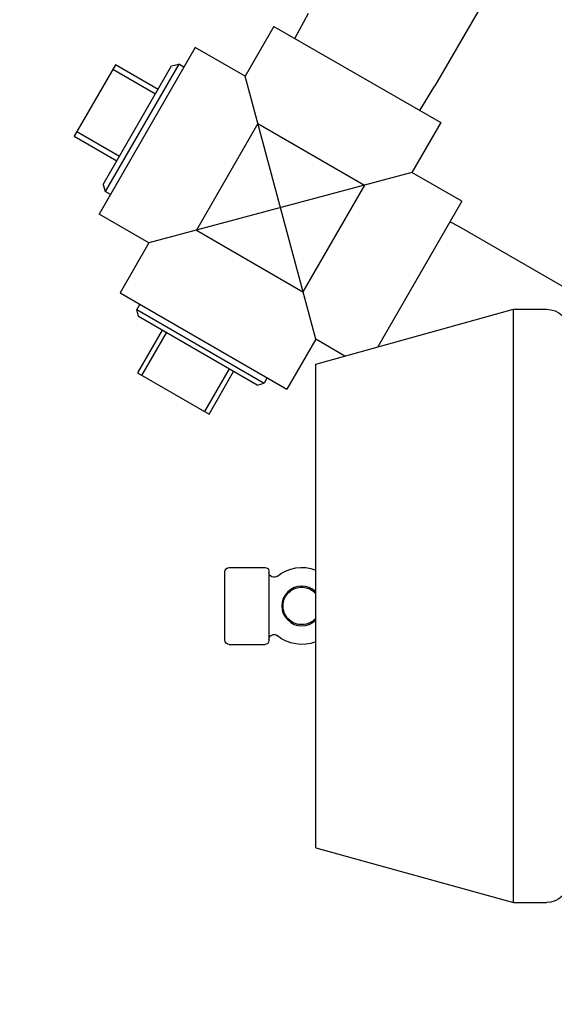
# Model space of a CAD drawing. Header units: inches. Extents: x 1 to 669, y 0 to 417.
# Tile 93 of 256: x 99.3 to 105.38, y 321.24 to 332.44. Entities that reach past the tile are written whole.
import ezdxf

# ---------------------------------------------------------------- set-up
doc = ezdxf.new("R2010")
doc.units = ezdxf.units.IN
doc.header["$LTSCALE"] = 12
doc.header["$MEASUREMENT"] = 0
doc.header["$PDMODE"] = 1
doc.layers.get('0').update_dxf_attribs({"linetype": 'CONTINUOUS'})
doc.layers.get('Defpoints').update_dxf_attribs({"linetype": 'CONTINUOUS'})
doc.layers.add('D', color=2, linetype='CONTINUOUS')
doc.layers.add('Q', color=4, linetype='CONTINUOUS')
doc.styles.get("Standard").update_dxf_attribs({"font": 'SIMPLEX.SHX', "width": 0.875})
doc.dimstyles.new('STANDARD$0', dxfattribs={"dimscale": 32, "dimtxt": 0.09375, "dimasz": 0.0625, "dimexe": 0.03125, "dimexo": 0.03125, "dimgap": 0.03125, "dimtad": 1, "dimtih": 1, "dimtoh": 1, "dimdec": 4, "dimzin": 12, "dimdsep": 46, "dimlunit": 5, "dimtxsty": 'Standard', "dimcen": -0.03125, "dimclrd": 256, "dimclre": 256, "dimclrt": 256, "dimadec": 0, "dimazin": 0, "dimtfac": 0.875, "dimtdec": 4, "dimtofl": 0, "dimtmove": 0, "dimatfit": 3, "dimfxl": 1, "dimtolj": 1, "dimtzin": 12, "dimlwd": 13, "dimlwe": 13, "dimarcsym": 0})

# ---------------------------------------------------------------- blocks, each defined once
blk = doc.blocks.new('*D22')
at = {"layer": 'D', "lineweight": 13, "transparency": 16777216}
for p, q in [((58.984, 356.095), (58.984, 301.053)), ((158.971, 354.636), (158.971, 301.053)), ((60.984, 302.053), (156.971, 302.053))]:
    blk.add_line(p, q, dxfattribs=at)
at = {"layer": 'D', "transparency": 16777216}
for points in [[(60.984, 302.386), (60.984, 301.72), (58.984, 302.053)], [(156.971, 302.386), (156.971, 301.72), (158.971, 302.053)]]:
    blk.add_solid(points, dxfattribs=at)
at = {"layer": 'Defpoints', "color": 0, "transparency": 16777216}
for p in [(58.984, 357.095), (158.971, 355.636), (158.971, 302.053)]:
    blk.add_point(p, dxfattribs=at)
at = {"layer": 'D', "transparency": 16777216, "insert": (108.978, 304.553), "char_height": 3, "attachment_point": 5}
blk.add_mtext('\\A1;100{}{\\C2;%%p1}', dxfattribs=at)
blk = doc.blocks.new('*D23')
at = {"layer": 'D', "lineweight": 13, "transparency": 16777216}
for p, q in [((90.151, 360.277), (90.151, 307.693)), ((150.151, 360.277), (150.151, 307.693)), ((92.151, 308.693), (148.151, 308.693))]:
    blk.add_line(p, q, dxfattribs=at)
at = {"layer": 'D', "transparency": 16777216}
for points in [[(92.151, 309.026), (92.151, 308.359), (90.151, 308.693)], [(148.151, 309.026), (148.151, 308.359), (150.151, 308.693)]]:
    blk.add_solid(points, dxfattribs=at)
at = {"layer": 'Defpoints', "color": 0, "transparency": 16777216}
for p in [(90.151, 361.277), (150.151, 361.277), (150.151, 308.693)]:
    blk.add_point(p, dxfattribs=at)
at = {"layer": 'D', "transparency": 16777216, "insert": (120.151, 311.193), "char_height": 3, "attachment_point": 5}
blk.add_mtext('\\A1;60', dxfattribs=at)

msp = doc.modelspace()

# ---------------------------------------------------------------- linework, layer by layer
msp.add_arc((120.1511, 361.27725), 30, 192.904892, 67.197332)
at = {"layer": 'Q', "extrusion": (-2.44929e-16, -1, -2.22045e-16)}
for p, q in [((105.87564, 334.89143), (104.02735, 331.6901)), ((102.43458, 332.23083), (102.58975, 332.5201)), ((102.1962, 332.36845), (101.8687, 331.80121)), ((102.1962, 332.36845), (104.0928, 331.27345)), ((101.30146, 332.12871), (100.20646, 330.23211)), ((101.8687, 331.80121), (101.30146, 332.12871)), ((100.39218, 331.93199), (99.92218, 331.11793)), ((100.25282, 330.57062), (101.03148, 331.9193)), ((101.11248, 331.93965), (100.27569, 330.49029)), ((100.36218, 331.88003), (100.84715, 331.60003)), ((100.87715, 331.65199), (100.39218, 331.93199)), ((101.03148, 331.9193), (101.11248, 331.93965)), ((101.17127, 331.90322), (101.11248, 331.93965)), ((102.6703, 328.80961), (101.8687, 331.80121)), ((103.85442, 331.41108), (104.02735, 331.6901)), ((102.01328, 331.26163), (101.31328, 330.04919)), ((102.01328, 331.26163), (103.22572, 330.56163)), ((104.0928, 331.27345), (103.7653, 330.70621)), ((99.92218, 331.11793), (100.40715, 330.83793)), ((100.43715, 330.88989), (99.95218, 331.16989)), ((103.7653, 330.70621), (100.7737, 329.90461)), ((104.33255, 330.37871), (103.7653, 330.70621)), ((100.25282, 330.57062), (100.27569, 330.49029)), ((103.22572, 330.56163), (102.52572, 329.34919)), ((100.33664, 330.4576), (100.27569, 330.49029)), ((104.33255, 330.37871), (103.3758, 328.72158)), ((100.7737, 329.90461), (100.20646, 330.23211)), ((104.19832, 330.14623), (104.29539, 330.09416)), ((104.29539, 330.09416), (105.52342, 329.38516)), ((101.31328, 330.04919), (102.52572, 329.34919)), ((100.7737, 329.90461), (100.4462, 329.33736)), ((100.4462, 329.33736), (102.3428, 328.24236)), ((100.67169, 329.20718), (100.63526, 329.14839)), ((100.63526, 329.14839), (102.08462, 328.3116)), ((100.65561, 329.06739), (100.63526, 329.14839)), ((102.00429, 328.28873), (100.65561, 329.06739)), ((102.67118, 328.52585), (104.92118, 329.15085)), ((104.92118, 322.40085), (104.92118, 329.15085)), ((104.92118, 329.15085), (105.29618, 329.15085)), ((100.92292, 328.91306), (100.64292, 328.42809)), ((100.69488, 328.39809), (100.97488, 328.88306)), ((102.6703, 328.80961), (102.3428, 328.24236)), ((103.00242, 328.61786), (102.6703, 328.80961)), ((102.67118, 323.02585), (102.67118, 328.52585)), ((100.64292, 328.42809), (101.45698, 327.95809)), ((101.68502, 328.47306), (101.40502, 327.98809)), ((101.45698, 327.95809), (101.73698, 328.44306)), ((102.00429, 328.28873), (102.08462, 328.3116)), ((102.11731, 328.37255), (102.08462, 328.3116)), ((101.6371, 325.38835), (101.6371, 326.16335)), ((101.6871, 326.21335), (102.0971, 326.21335)), ((102.1371, 326.17335), (102.1371, 325.37835)), ((101.6871, 325.33835), (102.0971, 325.33835)), ((102.67118, 323.02585), (104.92118, 322.40085)), ((104.92118, 322.40085), (105.29618, 322.40085))]:
    msp.add_line(p, q, dxfattribs=at)
at = {"layer": 'Q', "extrusion": (5.43852e-32, 2.22045e-16, -1)}
for centre, radius, start, end in [((-105.29618, 328.90085), 0.25, 90, 180), ((-101.6871, 326.16335), 0.05, 360, 90), ((-102.0971, 326.17335), 0.04, 90, 180), ((-102.1971, 326.16157), 0.06, 230.762962, 0), ((-102.5121, 325.77585), 0.438, 50.762962, 111.295923), ((-101.6871, 325.38835), 0.05, 270, 0), ((-102.0971, 325.37835), 0.04, 180, 270), ((-102.1971, 325.39013), 0.06, 0, 129.237038), ((-102.5121, 325.77585), 0.438, 248.704077, 309.237038), ((-105.29618, 322.65085), 0.25, 180, 270)]:
    msp.add_arc(centre, radius, start, end, dxfattribs=at)
at = {"layer": 'Q'}
msp.add_arc((102.5121, 325.77585), 0.22632, 45.340796, 314.668421, dxfattribs=at)
msp.add_open_spline([(102.67118, 325.63487), (102.66096, 325.62325), (102.64943, 325.61274), (102.61907, 325.5909), (102.59888, 325.58085), (102.55636, 325.56708), (102.53343, 325.56339), (102.48741, 325.56332), (102.4637, 325.56731), (102.42142, 325.58246), (102.40207, 325.59303), (102.36653, 325.61979), (102.35015, 325.63663), (102.32374, 325.67449), (102.31361, 325.69616), (102.30178, 325.73946), (102.29926, 325.76144), (102.30069, 325.8063), (102.30517, 325.82974), (102.32132, 325.87283), (102.33323, 325.893), (102.36166, 325.92715), (102.3782, 325.94185), (102.41592, 325.96658), (102.43791, 325.97644), (102.48242, 325.98762), (102.5054, 325.98935), (102.54975, 325.98582), (102.57169, 325.98069), (102.61393, 325.96379), (102.63461, 325.95133), (102.65893, 325.92997), (102.66527, 325.92362), (102.67118, 325.91689)], degree=3, knots=[0.17428411, 0.17428411, 0.17428411, 0.17428411, 0.22040067, 0.22040067, 0.28647052, 0.28647052, 0.35448803, 0.35448803, 0.42454103, 0.42454103, 0.4892219, 0.4892219, 0.55798928, 0.55798928, 0.62771412, 0.62771412, 0.69264285, 0.69264285, 0.76236011, 0.76236011, 0.83070238, 0.83070238, 0.89567219, 0.89567219, 0.96600418, 0.96600418, 1.03336494, 1.03336494, 1.09945951, 1.09945951, 1.16985929, 1.16985929, 1.19657171, 1.19657171, 1.19657171, 1.19657171], dxfattribs=at)

# ---------------------------------------------------------------- dimensions: what is measured, and where the dimension line sits
at = {"layer": 'D'}
dim = msp.add_linear_dim(base=(150.1511, 308.69279), p1=(90.1511, 361.27725), p2=(150.1511, 361.27725), dimstyle='STANDARD$0', override={"dimarcsym": 1}, dxfattribs=at)
dim.commit()
dim.dimension.update_dxf_attribs({"geometry": '*D23', "text_midpoint": (120.1511, 311.19279)})
dim = msp.add_linear_dim(base=(158.97115, 302.0531), p1=(58.98388, 357.09545), p2=(158.97115, 355.63636), text='<>{}{\\C2;%%p1}', dimstyle='STANDARD$0', override={"dimdec": 0, "dimtp": 1, "dimtm": 1, "dimarcsym": 1}, dxfattribs=at)
dim.commit()
dim.dimension.update_dxf_attribs({"geometry": '*D22', "text_midpoint": (108.97752, 304.5531)})

doc.saveas('drawing.dxf')
